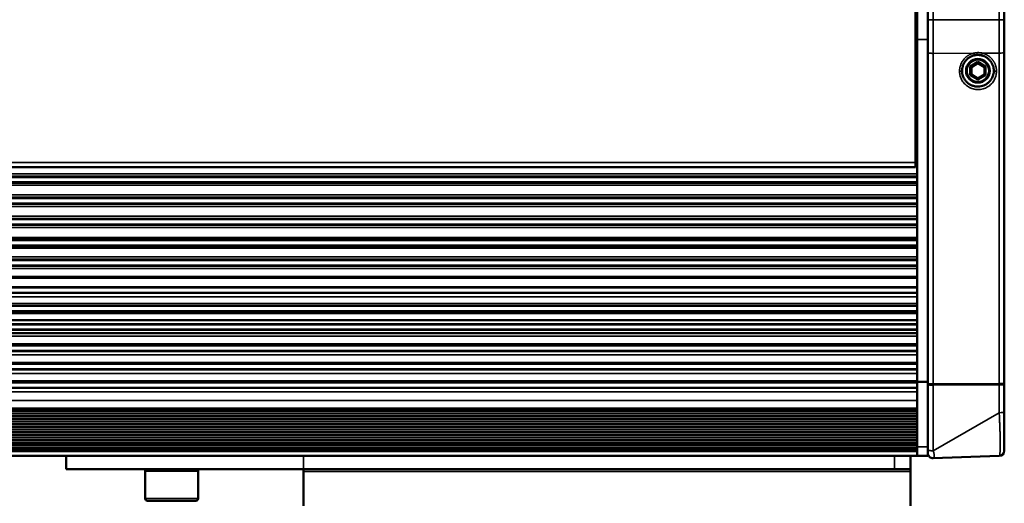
# Paper-space layout 'Sheet_1' of a CAD drawing. Header units: millimetres. Extents: x 0 to 118, y 0 to 118.
# Tile 183 of 206: x 104.35 to 111.7, y 58.44 to 62.05. Entities that reach past the tile are written whole.
import ezdxf

# ---------------------------------------------------------------- set-up
doc = ezdxf.new("R2010")
doc.units = ezdxf.units.MM
doc.layers.add('Visible (ANSI)', color=7, linetype='Continuous', lineweight=50)
doc.layers.add('Visible Narrow (ANSI)', color=7, linetype='Continuous', lineweight=35)

psp = doc.layouts.new('Sheet_1')

# ---------------------------------------------------------------- linework, layer by layer
at = {"layer": 'Visible (ANSI)'}
for p, q in [((111.03566, 60.97892), (111.03566, 62.82921)), ((111.69708, 62.62752), (111.69708, 62.04513)), ((111.04747, 61.89755), (111.04747, 62.1395)), ((111.12621, 62.1395), (111.12621, 61.89755)), ((111.04747, 62.04051), (111.03566, 62.04051)), ((111.04747, 62.04015), (111.03566, 62.04015)), ((111.04747, 62.03991), (111.03566, 62.03991)), ((111.04747, 62.03968), (111.03566, 62.03968)), ((111.04747, 62.03944), (111.03566, 62.03944)), ((111.04747, 62.0392), (111.03566, 62.0392)), ((111.04747, 62.03897), (111.03566, 62.03897)), ((111.04747, 62.03873), (111.03566, 62.03873)), ((111.04747, 62.0385), (111.03566, 62.0385)), ((111.04747, 62.03826), (111.03566, 62.03826)), ((111.04747, 62.03803), (111.03566, 62.03803)), ((111.04747, 62.03779), (111.03566, 62.03779)), ((111.04747, 62.03755), (111.03566, 62.03755)), ((111.04747, 62.03732), (111.03566, 62.03732)), ((111.04747, 62.03708), (111.03566, 62.03708)), ((111.04747, 62.03686), (111.03566, 62.03686)), ((111.03566, 62.03661), (111.04747, 62.03661)), ((111.69708, 62.04513), (111.69708, 61.80102)), ((111.04747, 61.95117), (111.03566, 61.95117)), ((111.04747, 61.95093), (111.03566, 61.95093)), ((111.04747, 61.9507), (111.03566, 61.9507)), ((111.04747, 61.95046), (111.03566, 61.95046)), ((111.04747, 61.95022), (111.03566, 61.95022)), ((111.04747, 61.94999), (111.03566, 61.94999)), ((111.04747, 61.94975), (111.03566, 61.94975)), ((111.04747, 61.94951), (111.03566, 61.94951)), ((111.04747, 61.94928), (111.03566, 61.94928)), ((111.04747, 61.94904), (111.03566, 61.94904)), ((111.04747, 61.94881), (111.03566, 61.94881)), ((111.04747, 61.94857), (111.03566, 61.94857)), ((111.04747, 61.94833), (111.03566, 61.94833)), ((111.04747, 61.9481), (111.03566, 61.9481)), ((111.04747, 61.94788), (111.03566, 61.94788)), ((111.04747, 61.94739), (111.03566, 61.94739)), ((111.04747, 61.90802), (111.03566, 61.90802)), ((111.04747, 61.90766), (111.03566, 61.90766)), ((111.04747, 61.90743), (111.03566, 61.90743)), ((111.04747, 61.90719), (111.03566, 61.90719)), ((111.04747, 61.90695), (111.03566, 61.90695)), ((111.04747, 61.90672), (111.03566, 61.90672)), ((111.04747, 61.90648), (111.03566, 61.90648)), ((111.04747, 61.90625), (111.03566, 61.90625)), ((111.04747, 61.90601), (111.03566, 61.90601)), ((111.04747, 61.90577), (111.03566, 61.90577)), ((111.04747, 61.90554), (111.03566, 61.90554)), ((111.04747, 61.9053), (111.03566, 61.9053)), ((111.04747, 61.90507), (111.03566, 61.90507)), ((111.04747, 61.90483), (111.03566, 61.90483)), ((111.04747, 61.90459), (111.03566, 61.90459)), ((111.04747, 61.90436), (111.03566, 61.90436)), ((111.04747, 61.89755), (111.04747, 59.3409)), ((111.12621, 59.3409), (111.12621, 61.89755)), ((111.04747, 61.81558), (111.03566, 61.81558)), ((111.04747, 61.81534), (111.03566, 61.81534)), ((111.04747, 61.81511), (111.03566, 61.81511)), ((111.04747, 61.81487), (111.03566, 61.81487)), ((111.04747, 61.81463), (111.03566, 61.81463)), ((111.04747, 61.8144), (111.03566, 61.8144)), ((111.04747, 61.81416), (111.03566, 61.81416)), ((111.04747, 61.81392), (111.03566, 61.81392)), ((111.04747, 61.81369), (111.03566, 61.81369)), ((111.04747, 61.81345), (111.03566, 61.81345)), ((111.04747, 61.81322), (111.03566, 61.81322)), ((111.04747, 61.81298), (111.03566, 61.81298)), ((111.04747, 61.81274), (111.03566, 61.81274)), ((111.04747, 61.81251), (111.03566, 61.81251)), ((111.04747, 61.81227), (111.03566, 61.81227)), ((111.04747, 61.81205), (111.03566, 61.81205)), ((111.04747, 61.81156), (111.03566, 61.81156)), ((111.69708, 59.334), (111.69708, 61.80102)), ((111.04747, 61.77219), (111.03566, 61.77219)), ((111.04747, 61.77184), (111.03566, 61.77184)), ((111.04747, 61.7716), (111.03566, 61.7716)), ((111.04747, 61.77137), (111.03566, 61.77137)), ((111.04747, 61.77113), (111.03566, 61.77113)), ((111.04747, 61.77089), (111.03566, 61.77089)), ((111.04747, 61.77066), (111.03566, 61.77066)), ((111.04747, 61.77042), (111.03566, 61.77042)), ((111.04747, 61.77018), (111.03566, 61.77018)), ((111.04747, 61.76995), (111.03566, 61.76995)), ((111.04747, 61.76971), (111.03566, 61.76971)), ((111.04747, 61.76948), (111.03566, 61.76948)), ((111.04747, 61.76924), (111.03566, 61.76924)), ((111.04747, 61.769), (111.03566, 61.769)), ((111.04747, 61.76877), (111.03566, 61.76877)), ((111.04747, 61.76853), (111.03566, 61.76853)), ((111.04747, 61.76829), (111.03566, 61.76829)), ((111.50023, 61.72932), (111.44343, 61.69653)), ((111.50023, 61.72023), (111.4513, 61.69198)), ((111.55703, 61.69653), (111.50023, 61.72932)), ((111.50023, 61.72932), (111.50023, 61.72023)), ((111.54916, 61.69198), (111.50023, 61.72023)), ((111.03566, 61.67694), (111.04747, 61.67694)), ((111.04747, 61.66243), (111.03566, 61.66243)), ((111.04747, 61.66219), (111.03566, 61.66219)), ((111.04747, 61.66196), (111.03566, 61.66196)), ((111.04747, 61.66172), (111.03566, 61.66172)), ((111.04747, 61.66148), (111.03566, 61.66148)), ((111.04747, 61.66125), (111.03566, 61.66125)), ((111.04747, 61.66101), (111.03566, 61.66101)), ((111.04747, 61.66077), (111.03566, 61.66077)), ((111.04747, 61.66054), (111.03566, 61.66054)), ((111.04747, 61.6603), (111.03566, 61.6603)), ((111.04747, 61.66007), (111.03566, 61.66007)), ((111.04747, 61.65983), (111.03566, 61.65983)), ((111.04747, 61.65959), (111.03566, 61.65959)), ((111.04747, 61.65936), (111.03566, 61.65936)), ((111.04747, 61.65912), (111.03566, 61.65912)), ((111.04747, 61.6589), (111.03566, 61.6589)), ((111.04747, 61.65841), (111.03566, 61.65841)), ((111.44343, 61.69653), (111.44343, 61.63094)), ((111.44343, 61.69653), (111.4513, 61.69198)), ((111.4513, 61.69198), (111.4513, 61.63549)), ((111.55703, 61.69653), (111.54916, 61.69198)), ((111.54916, 61.63549), (111.54916, 61.69198)), ((111.55703, 61.63094), (111.55703, 61.69653)), ((111.04747, 61.61904), (111.03566, 61.61904)), ((111.04747, 61.61869), (111.03566, 61.61869)), ((111.04747, 61.61845), (111.03566, 61.61845)), ((111.04747, 61.61822), (111.03566, 61.61822)), ((111.04747, 61.61798), (111.03566, 61.61798)), ((111.04747, 61.61774), (111.03566, 61.61774)), ((111.04747, 61.61751), (111.03566, 61.61751)), ((111.04747, 61.61727), (111.03566, 61.61727)), ((111.04747, 61.61703), (111.03566, 61.61703)), ((111.04747, 61.6168), (111.03566, 61.6168)), ((111.04747, 61.61656), (111.03566, 61.61656)), ((111.04747, 61.61633), (111.03566, 61.61633)), ((111.04747, 61.61609), (111.03566, 61.61609)), ((111.04747, 61.61585), (111.03566, 61.61585)), ((111.04747, 61.61562), (111.03566, 61.61562)), ((111.04747, 61.61538), (111.03566, 61.61538)), ((111.04747, 61.61515), (111.03566, 61.61515)), ((111.04747, 61.61491), (111.03566, 61.61491)), ((111.44343, 61.63094), (111.4513, 61.63549)), ((111.44343, 61.63094), (111.50023, 61.59815)), ((111.4513, 61.63549), (111.50023, 61.60724)), ((111.50023, 61.60724), (111.54916, 61.63549)), ((111.50023, 61.59815), (111.55703, 61.63094)), ((111.50023, 61.59815), (111.50023, 61.60724)), ((111.55703, 61.63094), (111.54916, 61.63549)), ((111.04747, 61.50495), (111.03566, 61.50495)), ((111.04747, 61.50471), (111.03566, 61.50471)), ((111.04747, 61.50448), (111.03566, 61.50448)), ((111.04747, 61.50424), (111.03566, 61.50424)), ((111.04747, 61.504), (111.03566, 61.504)), ((111.04747, 61.50377), (111.03566, 61.50377)), ((111.04747, 61.50353), (111.03566, 61.50353)), ((111.04747, 61.50329), (111.03566, 61.50329)), ((111.04747, 61.50306), (111.03566, 61.50306)), ((111.04747, 61.50282), (111.03566, 61.50282)), ((111.04747, 61.50259), (111.03566, 61.50259)), ((111.04747, 61.50235), (111.03566, 61.50235)), ((111.04747, 61.50211), (111.03566, 61.50211)), ((111.04747, 61.50188), (111.03566, 61.50188)), ((111.04747, 61.50164), (111.03566, 61.50164)), ((111.04747, 61.50142), (111.03566, 61.50142)), ((111.04747, 61.50093), (111.03566, 61.50093)), ((111.04747, 61.46156), (111.03566, 61.46156)), ((111.04747, 61.46121), (111.03566, 61.46121)), ((111.04747, 61.46097), (111.03566, 61.46097)), ((111.04747, 61.46074), (111.03566, 61.46074)), ((111.04747, 61.4605), (111.03566, 61.4605)), ((111.04747, 61.46026), (111.03566, 61.46026)), ((111.04747, 61.46003), (111.03566, 61.46003)), ((111.04747, 61.45979), (111.03566, 61.45979)), ((111.04747, 61.45955), (111.03566, 61.45955)), ((111.04747, 61.45932), (111.03566, 61.45932)), ((111.04747, 61.45908), (111.03566, 61.45908)), ((111.04747, 61.45885), (111.03566, 61.45885)), ((111.04747, 61.45861), (111.03566, 61.45861)), ((111.04747, 61.45837), (111.03566, 61.45837)), ((111.04747, 61.45814), (111.03566, 61.45814)), ((111.04747, 61.4579), (111.03566, 61.4579)), ((111.04747, 61.45766), (111.03566, 61.45766)), ((111.03566, 61.34747), (111.04747, 61.34747)), ((111.04747, 61.34723), (111.03566, 61.34723)), ((111.04747, 61.347), (111.03566, 61.347)), ((111.04747, 61.34676), (111.03566, 61.34676)), ((111.04747, 61.34652), (111.03566, 61.34652)), ((111.04747, 61.34629), (111.03566, 61.34629)), ((111.04747, 61.34605), (111.03566, 61.34605)), ((111.04747, 61.34581), (111.03566, 61.34581)), ((111.04747, 61.34558), (111.03566, 61.34558)), ((111.04747, 61.34534), (111.03566, 61.34534)), ((111.04747, 61.34511), (111.03566, 61.34511)), ((111.04747, 61.34487), (111.03566, 61.34487)), ((111.04747, 61.34463), (111.03566, 61.34463)), ((111.04747, 61.3444), (111.03566, 61.3444)), ((111.04747, 61.34416), (111.03566, 61.34416)), ((111.03566, 61.34394), (111.04747, 61.34394)), ((111.04747, 61.34345), (111.03566, 61.34345)), ((111.04747, 61.30408), (111.03566, 61.30408)), ((111.04747, 61.30373), (111.03566, 61.30373)), ((111.04747, 61.30349), (111.03566, 61.30349)), ((111.04747, 61.30326), (111.03566, 61.30326)), ((111.04747, 61.30302), (111.03566, 61.30302)), ((111.04747, 61.30278), (111.03566, 61.30278)), ((111.04747, 61.30255), (111.03566, 61.30255)), ((111.04747, 61.30231), (111.03566, 61.30231)), ((111.04747, 61.30207), (111.03566, 61.30207)), ((111.04747, 61.30184), (111.03566, 61.30184)), ((111.04747, 61.3016), (111.03566, 61.3016)), ((111.04747, 61.30137), (111.03566, 61.30137)), ((111.04747, 61.30113), (111.03566, 61.30113)), ((111.04747, 61.30089), (111.03566, 61.30089)), ((111.04747, 61.30066), (111.03566, 61.30066)), ((111.04747, 61.30042), (111.03566, 61.30042)), ((111.03566, 61.30018), (111.04747, 61.30018)), ((111.04747, 61.18975), (111.03566, 61.18975)), ((111.04747, 61.18951), (111.03566, 61.18951)), ((111.04747, 61.18928), (111.03566, 61.18928)), ((111.04747, 61.18904), (111.03566, 61.18904)), ((111.04747, 61.18881), (111.03566, 61.18881)), ((111.04747, 61.18857), (111.03566, 61.18857)), ((111.04747, 61.18833), (111.03566, 61.18833)), ((111.04747, 61.1881), (111.03566, 61.1881)), ((111.04747, 61.18786), (111.03566, 61.18786)), ((111.04747, 61.18763), (111.03566, 61.18763)), ((111.04747, 61.18739), (111.03566, 61.18739)), ((111.04747, 61.18715), (111.03566, 61.18715)), ((111.04747, 61.18692), (111.03566, 61.18692)), ((111.04747, 61.18668), (111.03566, 61.18668)), ((111.04747, 61.18646), (111.03566, 61.18646)), ((111.04747, 61.18597), (111.03566, 61.18597)), ((111.04747, 61.1466), (111.03566, 61.1466)), ((111.04747, 61.14625), (111.03566, 61.14625)), ((111.04747, 61.14601), (111.03566, 61.14601)), ((111.04747, 61.14577), (111.03566, 61.14577)), ((111.04747, 61.14554), (111.03566, 61.14554)), ((111.04747, 61.1453), (111.03566, 61.1453)), ((111.04747, 61.14506), (111.03566, 61.14506)), ((111.04747, 61.14483), (111.03566, 61.14483)), ((111.04747, 61.14459), (111.03566, 61.14459)), ((111.04747, 61.14436), (111.03566, 61.14436)), ((111.04747, 61.14412), (111.03566, 61.14412)), ((111.04747, 61.14389), (111.03566, 61.14389)), ((111.04747, 61.14365), (111.03566, 61.14365)), ((111.04747, 61.14341), (111.03566, 61.14341)), ((111.04747, 61.14318), (111.03566, 61.14318)), ((111.04747, 61.14294), (111.03566, 61.14294)), ((111.04747, 61.1427), (111.03566, 61.1427)), ((111.04747, 61.03227), (111.03566, 61.03227)), ((111.04747, 61.03203), (111.03566, 61.03203)), ((111.04747, 61.0318), (111.03566, 61.0318)), ((111.04747, 61.03156), (111.03566, 61.03156)), ((111.04747, 61.03133), (111.03566, 61.03133)), ((111.04747, 61.03109), (111.03566, 61.03109)), ((111.04747, 61.03085), (111.03566, 61.03085)), ((111.04747, 61.03062), (111.03566, 61.03062)), ((111.04747, 61.03038), (111.03566, 61.03038)), ((111.04747, 61.03014), (111.03566, 61.03014)), ((111.04747, 61.02991), (111.03566, 61.02991)), ((111.04747, 61.02967), (111.03566, 61.02967)), ((111.04747, 61.02944), (111.03566, 61.02944)), ((111.04747, 61.0292), (111.03566, 61.0292)), ((111.04747, 61.02898), (111.03566, 61.02898)), ((111.04747, 61.02849), (111.03566, 61.02849)), ((111.04747, 60.98912), (111.03566, 60.98912)), ((111.04747, 60.98877), (111.03566, 60.98877)), ((111.04747, 60.98853), (111.03566, 60.98853)), ((111.04747, 60.98829), (111.03566, 60.98829)), ((111.04747, 60.98806), (111.03566, 60.98806)), ((111.04747, 60.98782), (111.03566, 60.98782)), ((111.04747, 60.98758), (111.03566, 60.98758)), ((111.04747, 60.98735), (111.03566, 60.98735)), ((111.04747, 60.98711), (111.03566, 60.98711)), ((111.04747, 60.98688), (111.03566, 60.98688)), ((111.04747, 60.98664), (111.03566, 60.98664)), ((111.04747, 60.9864), (111.03566, 60.9864)), ((111.04747, 60.98617), (111.03566, 60.98617)), ((111.04747, 60.98593), (111.03566, 60.98593)), ((111.04747, 60.9857), (111.03566, 60.9857)), ((111.04747, 60.98546), (111.03566, 60.98546)), ((111.03566, 60.97892), (111.03566, 60.94435)), ((111.03566, 60.94435), (72.41361, 60.94435)), ((111.04747, 60.87469), (72.4018, 60.87469)), ((111.04747, 60.87445), (72.4018, 60.87445)), ((111.04747, 60.8742), (72.4018, 60.8742)), ((111.04747, 60.87396), (72.4018, 60.87396)), ((111.04747, 60.87372), (72.4018, 60.87372)), ((111.04747, 60.87348), (72.4018, 60.87348)), ((111.04747, 60.87323), (72.4018, 60.87323)), ((111.04747, 60.87299), (72.4018, 60.87299)), ((111.04747, 60.87275), (72.4018, 60.87275)), ((111.04747, 60.87251), (72.4018, 60.87251)), ((111.04747, 60.87226), (72.4018, 60.87226)), ((111.04747, 60.87202), (72.4018, 60.87202)), ((111.04747, 60.87178), (72.4018, 60.87178)), ((111.04747, 60.87154), (72.4018, 60.87154)), ((111.04747, 60.87131), (72.4018, 60.87131)), ((111.04747, 60.87082), (72.4018, 60.87082)), ((111.04747, 60.83145), (72.4018, 60.83145)), ((111.04747, 60.8311), (72.4018, 60.8311)), ((111.04747, 60.83087), (72.4018, 60.83087)), ((111.04747, 60.83064), (72.4018, 60.83064)), ((111.04747, 60.83041), (72.4018, 60.83041)), ((111.04747, 60.83018), (72.4018, 60.83018)), ((111.04747, 60.82995), (72.4018, 60.82995)), ((111.04747, 60.82971), (72.4018, 60.82971)), ((111.04747, 60.82948), (72.4018, 60.82948)), ((111.04747, 60.82926), (72.4018, 60.82926)), ((111.04747, 60.82903), (72.4018, 60.82903)), ((111.04747, 60.8288), (72.4018, 60.8288)), ((111.04747, 60.82856), (72.4018, 60.82856)), ((111.04747, 60.82833), (72.4018, 60.82833)), ((111.04747, 60.8281), (72.4018, 60.8281)), ((111.04747, 60.82788), (72.4018, 60.82788)), ((111.04747, 60.71707), (72.4018, 60.71707)), ((111.04747, 60.71684), (72.4018, 60.71684)), ((111.04747, 60.7166), (72.4018, 60.7166)), ((111.04747, 60.71637), (72.4018, 60.71637)), ((111.04747, 60.71613), (72.4018, 60.71613)), ((111.04747, 60.71589), (72.4018, 60.71589)), ((111.04747, 60.71566), (72.4018, 60.71566)), ((111.04747, 60.71542), (72.4018, 60.71542)), ((111.04747, 60.71518), (72.4018, 60.71518)), ((111.04747, 60.71495), (72.4018, 60.71495)), ((111.04747, 60.71471), (72.4018, 60.71471)), ((111.04747, 60.71448), (72.4018, 60.71448)), ((111.04747, 60.71424), (72.4018, 60.71424)), ((111.04747, 60.71402), (72.4018, 60.71402)), ((111.04747, 60.71353), (72.4018, 60.71353)), ((111.04747, 60.67416), (72.4018, 60.67416)), ((111.04747, 60.67381), (72.4018, 60.67381)), ((111.04747, 60.67357), (72.4018, 60.67357)), ((111.04747, 60.67333), (72.4018, 60.67333)), ((111.04747, 60.6731), (72.4018, 60.6731)), ((111.04747, 60.67286), (72.4018, 60.67286)), ((111.04747, 60.67262), (72.4018, 60.67262)), ((111.04747, 60.67239), (72.4018, 60.67239)), ((111.04747, 60.67215), (72.4018, 60.67215)), ((111.04747, 60.67192), (72.4018, 60.67192)), ((111.04747, 60.67168), (72.4018, 60.67168)), ((111.04747, 60.67144), (72.4018, 60.67144)), ((111.04747, 60.67121), (72.4018, 60.67121)), ((111.04747, 60.67097), (72.4018, 60.67097)), ((111.04747, 60.67074), (72.4018, 60.67074)), ((111.04747, 60.6705), (72.4018, 60.6705)), ((111.04747, 60.55959), (72.4018, 60.55959)), ((111.04747, 60.55936), (72.4018, 60.55936)), ((111.04747, 60.55912), (72.4018, 60.55912)), ((111.04747, 60.55888), (72.4018, 60.55888)), ((111.04747, 60.55865), (72.4018, 60.55865)), ((111.04747, 60.55841), (72.4018, 60.55841)), ((111.04747, 60.55818), (72.4018, 60.55818)), ((111.04747, 60.55794), (72.4018, 60.55794)), ((111.04747, 60.5577), (72.4018, 60.5577)), ((111.04747, 60.55747), (72.4018, 60.55747)), ((111.04747, 60.55723), (72.4018, 60.55723)), ((111.04747, 60.557), (72.4018, 60.557)), ((111.04747, 60.55676), (72.4018, 60.55676)), ((111.04747, 60.55654), (72.4018, 60.55654)), ((111.04747, 60.55605), (72.4018, 60.55605)), ((111.04747, 60.51668), (72.4018, 60.51668)), ((111.04747, 60.51633), (72.4018, 60.51633)), ((111.04747, 60.51609), (72.4018, 60.51609)), ((111.04747, 60.51585), (72.4018, 60.51585)), ((111.04747, 60.51562), (72.4018, 60.51562)), ((111.04747, 60.51538), (72.4018, 60.51538)), ((111.04747, 60.51514), (72.4018, 60.51514)), ((111.04747, 60.51491), (72.4018, 60.51491)), ((111.04747, 60.51467), (72.4018, 60.51467)), ((111.04747, 60.51444), (72.4018, 60.51444)), ((111.04747, 60.5142), (72.4018, 60.5142)), ((111.04747, 60.51396), (72.4018, 60.51396)), ((111.04747, 60.51373), (72.4018, 60.51373)), ((111.04747, 60.51349), (72.4018, 60.51349)), ((111.04747, 60.51326), (72.4018, 60.51326)), ((111.04747, 60.51302), (72.4018, 60.51302)), ((72.4018, 60.41778), (111.04747, 60.41779)), ((72.4018, 60.40211), (111.04747, 60.40211)), ((111.04747, 60.40188), (72.4018, 60.40188)), ((111.04747, 60.40164), (72.4018, 60.40164)), ((111.04747, 60.4014), (72.4018, 60.4014)), ((111.04747, 60.40117), (72.4018, 60.40117)), ((111.04747, 60.40093), (72.4018, 60.40093)), ((111.04747, 60.4007), (72.4018, 60.4007)), ((111.04747, 60.40046), (72.4018, 60.40046)), ((111.04747, 60.40022), (72.4018, 60.40022)), ((111.04747, 60.39999), (72.4018, 60.39999)), ((111.04747, 60.39975), (72.4018, 60.39975)), ((111.04747, 60.39951), (72.4018, 60.39951)), ((111.04747, 60.39928), (72.4018, 60.39928)), ((72.4018, 60.39906), (111.04747, 60.39906)), ((111.04747, 60.39857), (72.4018, 60.39857)), ((111.04747, 60.3592), (72.4018, 60.3592)), ((111.04747, 60.35885), (72.4018, 60.35885)), ((111.04747, 60.35861), (72.4018, 60.35861)), ((111.04747, 60.35837), (72.4018, 60.35837)), ((111.04747, 60.35814), (72.4018, 60.35814)), ((111.04747, 60.3579), (72.4018, 60.3579)), ((111.04747, 60.35766), (72.4018, 60.35766)), ((111.04747, 60.35743), (72.4018, 60.35743)), ((111.04747, 60.35719), (72.4018, 60.35719)), ((111.04747, 60.35696), (72.4018, 60.35696)), ((111.04747, 60.35672), (72.4018, 60.35672)), ((111.04747, 60.35648), (72.4018, 60.35648)), ((111.04747, 60.35625), (72.4018, 60.35625)), ((111.04747, 60.35601), (72.4018, 60.35601)), ((72.4018, 60.35577), (111.04747, 60.35577)), ((111.04747, 60.34133), (72.4018, 60.34133)), ((111.04747, 60.25424), (72.4018, 60.25424)), ((111.04747, 60.254), (72.4018, 60.254)), ((111.04747, 60.25377), (72.4018, 60.25377)), ((111.04747, 60.25353), (72.4018, 60.25353)), ((111.04747, 60.25329), (72.4018, 60.25329)), ((111.04747, 60.25306), (72.4018, 60.25306)), ((111.04747, 60.25282), (72.4018, 60.25282)), ((111.04747, 60.25259), (72.4018, 60.25259)), ((111.04747, 60.25235), (72.4018, 60.25235)), ((111.04747, 60.25211), (72.4018, 60.25211)), ((111.04747, 60.25188), (72.4018, 60.25188)), ((111.04747, 60.25164), (72.4018, 60.25164)), ((111.04747, 60.25142), (72.4018, 60.25142)), ((111.04747, 60.25093), (72.4018, 60.25093)), ((111.04747, 60.21156), (72.4018, 60.21156)), ((111.04747, 60.21121), (72.4018, 60.21121)), ((111.04747, 60.21097), (72.4018, 60.21097)), ((111.04747, 60.21074), (72.4018, 60.21074)), ((111.04747, 60.2105), (72.4018, 60.2105)), ((111.04747, 60.21026), (72.4018, 60.21026)), ((111.04747, 60.21003), (72.4018, 60.21003)), ((111.04747, 60.20979), (72.4018, 60.20979)), ((111.04747, 60.20955), (72.4018, 60.20955)), ((111.04747, 60.20932), (72.4018, 60.20932)), ((111.04747, 60.20908), (72.4018, 60.20908)), ((111.04747, 60.20885), (72.4018, 60.20885)), ((111.04747, 60.20861), (72.4018, 60.20861)), ((111.04747, 60.20837), (72.4018, 60.20837)), ((111.04747, 60.20814), (72.4018, 60.20814)), ((111.04747, 60.04818), (72.4018, 60.04818)), ((111.04747, 60.04794), (72.4018, 60.04794)), ((111.04747, 60.0477), (72.4018, 60.0477)), ((111.04747, 60.04747), (72.4018, 60.04747)), ((111.04747, 60.04723), (72.4018, 60.04723)), ((111.04747, 60.04701), (72.4018, 60.04701)), ((111.04747, 60.04652), (72.4018, 60.04652)), ((111.04747, 60.00715), (72.4018, 60.00715)), ((111.04747, 60.0068), (72.4018, 60.0068)), ((111.04747, 60.00656), (72.4018, 60.00656)), ((111.04747, 60.00633), (72.4018, 60.00633)), ((111.04747, 60.00609), (72.4018, 60.00609)), ((111.04747, 60.00585), (72.4018, 60.00585)), ((111.04747, 59.90991), (72.4018, 59.90991)), ((111.04747, 59.90967), (72.4018, 59.90967)), ((111.04747, 59.90944), (72.4018, 59.90944)), ((111.04747, 59.90921), (72.4018, 59.90921)), ((111.04747, 59.90873), (72.4018, 59.90873)), ((111.04747, 59.86936), (72.4018, 59.86936)), ((111.04747, 59.869), (72.4018, 59.869)), ((111.04747, 59.86877), (72.4018, 59.86877)), ((111.04747, 59.86853), (72.4018, 59.86853)), ((111.04747, 59.86829), (72.4018, 59.86829)), ((111.04747, 59.86806), (72.4018, 59.86806)), ((111.04747, 59.80172), (72.4018, 59.80172)), ((111.04747, 59.77211), (72.4018, 59.77211)), ((111.04747, 59.77188), (72.4018, 59.77188)), ((111.04747, 59.77164), (72.4018, 59.77164)), ((111.04747, 59.77142), (72.4018, 59.77142)), ((111.04747, 59.77093), (72.4018, 59.77093)), ((111.04747, 59.73156), (72.4018, 59.73156)), ((111.04747, 59.73121), (72.4018, 59.73121)), ((111.04747, 59.73097), (72.4018, 59.73097)), ((111.04747, 59.73074), (72.4018, 59.73074)), ((111.04747, 59.7305), (72.4018, 59.7305)), ((111.04747, 59.73026), (72.4018, 59.73026)), ((111.04747, 59.73003), (72.4018, 59.73003)), ((111.04747, 59.70507), (72.4018, 59.70507)), ((72.4018, 59.61581), (111.04747, 59.61581)), ((111.04747, 59.61558), (72.4018, 59.61558)), ((111.04747, 59.61534), (72.4018, 59.61534)), ((111.04747, 59.61511), (72.4018, 59.61511)), ((111.04747, 59.61487), (72.4018, 59.61487)), ((111.04747, 59.61463), (72.4018, 59.61463)), ((111.04747, 59.6144), (72.4018, 59.6144)), ((111.04747, 59.61416), (72.4018, 59.61416)), ((72.4018, 59.61394), (111.04747, 59.61394)), ((111.04747, 59.61345), (72.4018, 59.61345)), ((111.04747, 59.57408), (72.4018, 59.57408)), ((111.04747, 59.57373), (72.4018, 59.57373)), ((111.04747, 59.57349), (72.4018, 59.57349)), ((111.04747, 59.57326), (72.4018, 59.57326)), ((111.04747, 59.57302), (72.4018, 59.57302)), ((111.04747, 59.57278), (72.4018, 59.57278)), ((111.04747, 59.57255), (72.4018, 59.57255)), ((111.04747, 59.57231), (72.4018, 59.57231)), ((72.4018, 59.57207), (111.04747, 59.57207)), ((72.4018, 59.47731), (111.04747, 59.47731)), ((111.04747, 59.47707), (72.4018, 59.47707)), ((111.04747, 59.47684), (72.4018, 59.47684)), ((111.04747, 59.4766), (72.4018, 59.4766)), ((111.04747, 59.47637), (72.4018, 59.47637)), ((72.4018, 59.47614), (111.04747, 59.47614)), ((111.04747, 59.47566), (72.4018, 59.47566)), ((111.04747, 59.43629), (72.4018, 59.43629)), ((111.04747, 59.43593), (72.4018, 59.43593)), ((111.04747, 59.4357), (72.4018, 59.4357)), ((111.04747, 59.43546), (72.4018, 59.43546)), ((111.04747, 59.43522), (72.4018, 59.43522)), ((111.04747, 59.43499), (72.4018, 59.43499)), ((72.4018, 59.43475), (111.04747, 59.43475)), ((111.04747, 59.33904), (72.4018, 59.33904)), ((111.04747, 59.33881), (72.4018, 59.33881)), ((111.04747, 59.33857), (72.4018, 59.33857)), ((111.04747, 59.33835), (72.4018, 59.33835)), ((111.04747, 59.33786), (72.4018, 59.33786)), ((111.04747, 59.29849), (72.4018, 59.29849)), ((111.04747, 59.29814), (72.4018, 59.29814)), ((111.04747, 59.2979), (72.4018, 59.2979)), ((111.04747, 59.29766), (72.4018, 59.29766)), ((111.04747, 59.3409), (111.04747, 58.85738)), ((111.04747, 59.3409), (111.12621, 59.3409)), ((111.12621, 58.85738), (111.12621, 59.3409)), ((111.69708, 59.334), (111.69708, 59.32404)), ((111.69708, 59.11704), (111.69708, 59.32404)), ((111.04747, 59.1435), (102.74826, 59.1435)), ((102.74826, 59.12448), (111.04747, 59.12448)), ((102.74826, 59.10471), (111.04747, 59.10471)), ((102.74826, 59.08511), (111.04747, 59.08511)), ((102.74826, 59.06534), (111.04747, 59.06534)), ((102.74826, 59.04574), (111.04747, 59.04574)), ((102.74826, 59.02597), (111.04747, 59.02597)), ((102.74826, 59.00637), (111.04747, 59.00637)), ((102.74826, 58.9866), (111.04747, 58.9866)), ((102.74826, 58.967), (111.04747, 58.967)), ((102.74826, 58.94725), (111.04747, 58.94725)), ((102.74826, 58.92739), (111.04747, 58.92739)), ((102.74826, 58.90791), (111.04747, 58.90791)), ((102.74826, 58.88802), (111.04747, 58.88802)), ((102.74826, 58.86848), (111.04747, 58.86848)), ((102.74826, 58.84865), (111.04747, 58.84865)), ((111.04747, 58.78972), (111.04747, 58.85738)), ((111.12621, 58.85738), (111.12621, 58.78972)), ((102.74826, 58.83139), (111.04747, 58.83139)), ((102.74826, 58.83139), (111.04747, 58.83139)), ((102.74826, 58.78984), (111.04747, 58.78984)), ((105.53546, 58.78972), (102.74826, 58.78972)), ((104.69708, 58.69129), (104.69708, 58.78972)), ((105.53546, 58.78972), (106.46873, 58.78972)), ((110.87818, 58.78972), (106.46873, 58.78972)), ((110.87818, 58.78972), (110.99629, 58.78972)), ((111.04747, 58.78972), (110.99629, 58.78972)), ((110.99629, 58.78972), (110.99629, 58.69129)), ((111.12621, 58.78972), (111.04747, 58.78972)), ((111.16696, 58.77146), (111.65908, 58.78864)), ((106.46873, 58.69129), (104.69708, 58.69129)), ((105.28763, 58.47082), (105.28763, 58.67554)), ((105.68133, 58.47082), (105.68133, 58.67554)), ((110.87818, 58.69129), (106.46873, 58.69129)), ((106.46873, 58.67161), (106.46873, 58.69129)), ((106.46873, 58.67161), (106.46873, 58.4157)), ((110.99629, 58.69129), (110.87818, 58.69129)), ((110.99629, 58.69129), (110.99629, 58.67161)), ((110.99629, 58.67161), (110.99629, 58.4157)), ((105.30338, 58.45507), (105.66558, 58.45507))]:
    psp.add_line(p, q, dxfattribs=at)
psp.add_circle((111.50023, 61.66373), 0.08858, dxfattribs=at)
for centre, radius, start, end in [((111.16558, 58.8108), 0.03937, 180, 272.001674), ((111.65771, 58.82799), 0.03937, 272.000065, 0), ((105.30338, 58.67554), 0.01575, 90, 180), ((105.66558, 58.67554), 0.01575, 0, 90), ((105.30338, 58.47082), 0.01575, 180, 270.000005), ((105.66558, 58.47082), 0.01575, 269.999995, 0)]:
    psp.add_arc(centre, radius, start, end, dxfattribs=at)
for points, knots in [([(111.38212, 61.66373), (111.38212, 61.66742), (111.38229, 61.67111), (111.38298, 61.67846), (111.3835, 61.68212), (111.38488, 61.68938), (111.38574, 61.69298), (111.38731, 61.69844), (111.38792, 61.70034), (111.38988, 61.70605), (111.3914, 61.70981), (111.39481, 61.71715), (111.3967, 61.72073), (111.40084, 61.72768), (111.40309, 61.73105), (111.40609, 61.73507), (111.40667, 61.73584), (111.4097, 61.73969), (111.41228, 61.74266), (111.41772, 61.74834), (111.42059, 61.75105), (111.42658, 61.75615), (111.4297, 61.75856), (111.43404, 61.76156), (111.43515, 61.76231), (111.43935, 61.76501), (111.44252, 61.76685), (111.44901, 61.77022), (111.45233, 61.77176), (111.4591, 61.77451), (111.46255, 61.77573), (111.46815, 61.77743), (111.47028, 61.778), (111.47242, 61.77852)], [0, 0, 0, 0, 0.0707079, 0.0707079, 0.1413574, 0.1413574, 0.2119707, 0.2119707, 0.25, 0.25, 0.3272701, 0.3272701, 0.4044882, 0.4044882, 0.4816256, 0.4816256, 0.5, 0.5, 0.5749046, 0.5749046, 0.6497509, 0.6497509, 0.724534, 0.724534, 0.75, 0.75, 0.8193772, 0.8193772, 0.8887417, 0.8887417, 0.9581423, 0.9581423, 1, 1, 1, 1]), ([(111.47242, 61.77852), (111.47676, 61.77958), (111.48117, 61.78038), (111.4856, 61.78093), (111.48987, 61.78147), (111.49417, 61.78177), (111.49847, 61.78183), (111.50303, 61.7819), (111.50759, 61.7817), (111.51212, 61.78124), (111.51714, 61.78074), (111.52212, 61.77991), (111.52702, 61.77877)], [0, 0, 0, 0, 0.2432467, 0.2432467, 0.2432467, 0.4774415, 0.4774415, 0.4774415, 0.7255539, 0.7255539, 0.7255539, 1, 1, 1, 1]), ([(111.52702, 61.77877), (111.53358, 61.77724), (111.54002, 61.77514), (111.54825, 61.77166), (111.55024, 61.77075), (111.5561, 61.76788), (111.55989, 61.76576), (111.56654, 61.76154), (111.56945, 61.7595), (111.57781, 61.75306), (111.58297, 61.7483), (111.58947, 61.74115), (111.59119, 61.73911), (111.59506, 61.73423), (111.59714, 61.73135), (111.60217, 61.72365), (111.60491, 61.71871), (111.60898, 61.70999), (111.61048, 61.70629), (111.61223, 61.70125), (111.61265, 61.69996), (111.61471, 61.69333), (111.61598, 61.68786), (111.61784, 61.67619), (111.61834, 61.66996), (111.61834, 61.66373)], [0, 0, 0, 0, 0.1269917, 0.1269917, 0.1682589, 0.1682589, 0.25, 0.25, 0.3170333, 0.3170333, 0.44944, 0.44944, 0.5, 0.5, 0.5674084, 0.5674084, 0.674315, 0.674315, 0.75, 0.75, 0.7756597, 0.7756597, 0.8818766, 0.8818766, 1, 1, 1, 1]), ([(111.61834, 61.66373), (111.61834, 61.65593), (111.61756, 61.64811), (111.61545, 61.63761), (111.61478, 61.63482), (111.61274, 61.6275), (111.6112, 61.62302), (111.60709, 61.61308), (111.60437, 61.60768), (111.59635, 61.59445), (111.59048, 61.58697), (111.58289, 61.57936), (111.58197, 61.57847), (111.5755, 61.5724), (111.56946, 61.56774), (111.56038, 61.56204), (111.55766, 61.56048), (111.55177, 61.5574), (111.54858, 61.55592), (111.53868, 61.55183), (111.53177, 61.54968), (111.51656, 61.54646), (111.50822, 61.5456), (111.49751, 61.54563), (111.49512, 61.54571), (111.48412, 61.54641), (111.47557, 61.54791), (111.46526, 61.5509), (111.46324, 61.55155), (111.459, 61.55303), (111.45678, 61.55388), (111.44753, 61.55776), (111.44076, 61.5614), (111.43381, 61.56606), (111.43322, 61.56647), (111.42682, 61.57094), (111.42138, 61.57552), (111.41421, 61.58273), (111.41212, 61.58502), (111.405, 61.59342), (111.4005, 61.59997), (111.39615, 61.60788), (111.39562, 61.60888), (111.39362, 61.61278), (111.39226, 61.61574), (111.38892, 61.62385), (111.38718, 61.62909), (111.38413, 61.64101), (111.38301, 61.64774), (111.38224, 61.65758), (111.38212, 61.66066), (111.38212, 61.66373)], [0, 0, 0, 0, 0.0634655, 0.0634655, 0.0867308, 0.0867308, 0.125, 0.125, 0.1737571, 0.1737571, 0.25, 0.25, 0.260406, 0.260406, 0.3215107, 0.3215107, 0.3467151, 0.3467151, 0.375, 0.375, 0.4329451, 0.4329451, 0.5, 0.5, 0.5192105, 0.5192105, 0.5887576, 0.5887576, 0.6058295, 0.6058295, 0.625, 0.625, 0.6868466, 0.6868466, 0.6926527, 0.6926527, 0.75, 0.75, 0.7751406, 0.7751406, 0.8393607, 0.8393607, 0.8485186, 0.8485186, 0.875, 0.875, 0.9197926, 0.9197926, 0.9749638, 0.9749638, 1, 1, 1, 1]), ([(111.69708, 58.82799), (111.69708, 58.82799), (111.69708, 58.82936), (111.69708, 58.83273), (111.69708, 58.8332), (111.69708, 58.83666), (111.69708, 58.84082), (111.69708, 58.84819), (111.69708, 58.85027), (111.69708, 58.8567), (111.69708, 58.86148), (111.69708, 58.86803), (111.69708, 58.86927), (111.69708, 58.87456), (111.69708, 58.87887), (111.69708, 58.89013), (111.69708, 58.89738), (111.69708, 58.91186), (111.69708, 58.91894), (111.69708, 58.93366), (111.69708, 58.94129), (111.69708, 58.95833), (111.69708, 58.96784), (111.69708, 58.9786), (111.69708, 58.97952), (111.69708, 58.98706), (111.69708, 58.99382), (111.69708, 59.01548), (111.69708, 59.03083), (111.69708, 59.06507), (111.69708, 59.08409), (111.69708, 59.10792), (111.69708, 59.11247), (111.69708, 59.11704)], [0.00000009, 0.00000009, 0.00000009, 0.00000009, 0.12394934, 0.12394934, 0.14219009, 0.14219009, 0.25, 0.25, 0.28782592, 0.28782592, 0.3589316, 0.3589316, 0.375, 0.375, 0.42610861, 0.42610861, 0.5, 0.5, 0.56321927, 0.56321927, 0.625, 0.625, 0.69595222, 0.69595222, 0.702581, 0.702581, 0.75, 0.75, 0.85184141, 0.85184141, 0.97175993, 0.97175993, 1, 1, 1, 1])]:
    psp.add_open_spline(points, degree=3, knots=knots, dxfattribs=at)
at = {"layer": 'Visible Narrow (ANSI)'}
for p, q in [((111.16696, 62.62752), (111.16696, 62.04513)), ((111.65908, 62.04513), (111.65908, 62.62752)), ((111.04747, 62.02369), (111.03566, 62.02369)), ((111.16696, 62.04513), (111.12621, 62.04513)), ((111.16696, 61.7938), (111.16696, 62.04513)), ((111.16696, 62.04513), (111.65908, 62.04513)), ((111.65908, 62.04513), (111.65908, 61.79599)), ((111.69708, 62.04513), (111.65908, 62.04513)), ((111.03566, 61.97068), (111.04747, 61.97068)), ((111.04747, 61.89207), (111.03566, 61.89207)), ((111.12621, 61.89755), (111.04747, 61.89755)), ((111.03566, 61.84206), (111.04747, 61.84206)), ((111.46847, 61.79514), (111.16696, 61.7938)), ((111.16696, 61.7938), (111.16696, 59.32678)), ((111.65908, 61.79599), (111.53217, 61.79542)), ((111.65908, 59.32897), (111.65908, 61.79599)), ((111.04747, 61.75541), (111.03566, 61.75541)), ((111.69708, 61.66964), (111.69708, 61.66964)), ((111.04747, 61.59579), (111.03566, 61.59579)), ((111.03566, 61.5252), (111.04747, 61.5252)), ((111.04747, 61.43855), (111.03566, 61.43855)), ((111.03566, 61.36772), (111.04747, 61.36772)), ((111.04747, 61.28107), (111.03566, 61.28107)), ((111.03566, 61.21), (111.04747, 61.21)), ((111.04747, 61.12359), (111.03566, 61.12359)), ((111.03566, 61.05252), (111.04747, 61.05252)), ((72.41361, 60.97892), (111.03566, 60.97892)), ((111.04747, 60.96634), (111.03566, 60.96634)), ((72.4018, 60.89494), (111.04747, 60.89494)), ((111.04747, 60.87469), (72.4018, 60.87469)), ((111.04747, 60.80876), (72.4018, 60.80876)), ((72.4018, 60.73733), (111.04747, 60.73733)), ((111.04747, 60.65138), (72.4018, 60.65138)), ((72.4018, 60.57985), (111.04747, 60.57985)), ((111.04747, 60.4939), (72.4018, 60.4939)), ((72.4018, 60.27431), (111.04747, 60.27431)), ((111.04747, 60.18902), (72.4018, 60.18902)), ((72.4018, 60.12809), (111.04747, 60.12809)), ((111.04747, 60.11544), (72.4018, 60.11544)), ((111.04747, 59.97721), (72.4018, 59.97721)), ((111.04747, 59.92609), (72.4018, 59.92609)), ((111.04747, 59.85254), (72.4018, 59.85254)), ((111.04747, 59.72765), (72.4018, 59.72765)), ((111.04747, 59.6825), (72.4018, 59.6825)), ((72.4018, 59.62568), (111.04747, 59.62568)), ((111.04747, 59.54257), (72.4018, 59.54257)), ((72.4018, 59.48718), (111.04747, 59.48718)), ((111.04747, 59.40525), (72.4018, 59.40525)), ((72.4018, 59.34891), (111.04747, 59.34891)), ((111.16696, 59.32678), (111.65908, 59.32897)), ((111.16696, 59.31605), (111.16696, 59.32678)), ((111.65908, 59.31848), (111.16696, 59.31605)), ((111.16696, 59.31605), (111.16696, 58.82785)), ((111.65908, 59.32897), (111.65908, 59.31848)), ((111.65908, 59.11147), (111.65908, 59.31848)), ((111.04747, 59.26816), (72.4018, 59.26816)), ((72.4018, 59.20251), (111.04747, 59.20251)), ((111.65908, 59.11147), (111.16696, 58.82785)), ((111.04747, 58.85738), (111.12621, 58.85738)), ((111.04747, 58.82455), (102.74826, 58.82455)), ((102.74826, 58.82088), (111.04747, 58.82088)), ((106.46873, 58.78972), (106.46873, 58.69129)), ((110.87818, 58.69129), (110.87818, 58.78972)), ((105.28763, 58.67554), (105.68133, 58.67554)), ((110.99629, 58.67161), (106.46873, 58.67161)), ((105.68133, 58.47082), (105.28763, 58.47082))]:
    psp.add_line(p, q, dxfattribs=at)
psp.add_circle((111.50023, 61.66373), 0.08071, dxfattribs=at)
for centre, major_axis, ratio, start_param, end_param in [((111.16558, 61.79882), (-0.03937, 0), 0.1277709, 0, 1.6057029), ((111.46778, 61.79765), (0.00463, -0.01913), 0.0037967, 0.0000024, 1.4380947), ((111.53148, 61.79794), (-0.00447, -0.01917), 0.063212, 0.0000016, 1.454077), ((111.65771, 61.80102), (0.03937, 0), 0.1277709, 4.7472956, 6.2831853), ((111.36243, 61.66373), (0.01969, 0), 0.1277708, 4.7472956, 6.2831858), ((111.63802, 61.66373), (-0.01969, 0), 0.127771, 0.0000016, 1.6057029), ((111.16558, 59.3318), (-0.03937, 0), 0.1277709, 0, 1.6057029), ((111.16558, 59.32161), (-0.03937, 0), 0.1414214, 0, 1.6057069), ((111.65771, 59.334), (0.03937, 0), 0.1277709, 4.7472956, 6.2831853), ((111.65771, 59.32404), (0.03937, 0), 0.1414214, 4.7472957, 6.2831853), ((111.65771, 59.11704), (0.03937, 0), 0.1414214, 4.7472965, 6.2831853), ((111.16558, 58.83342), (-0.03937, 0), 0.1414214, 0, 1.6057267)]:
    psp.add_ellipse(centre, major_axis=major_axis, ratio=ratio, start_param=start_param, end_param=end_param, dxfattribs=at)
for points, knots in [([(111.46847, 61.79514), (111.46608, 61.79456), (111.46373, 61.79393), (111.45904, 61.79253), (111.45672, 61.79177), (111.45211, 61.79013), (111.44983, 61.78924), (111.44535, 61.78736), (111.44314, 61.78637), (111.4393, 61.7845), (111.43767, 61.78366), (111.43592, 61.78272), (111.4358, 61.78266), (111.43351, 61.78141), (111.43134, 61.78016), (111.42705, 61.77752), (111.42492, 61.77613), (111.42072, 61.77324), (111.41865, 61.77173), (111.4146, 61.7686), (111.41262, 61.76698), (111.40906, 61.76392), (111.40747, 61.76249), (111.40585, 61.76096), (111.40579, 61.7609), (111.40369, 61.75892), (111.40175, 61.75696), (111.39796, 61.7529), (111.39613, 61.7508), (111.3926, 61.7465), (111.3909, 61.74429), (111.38764, 61.73978), (111.38609, 61.73748), (111.38406, 61.73426), (111.38352, 61.73338), (111.38288, 61.73233), (111.38278, 61.73215), (111.38094, 61.72905), (111.37929, 61.72603), (111.3762, 61.71984), (111.37476, 61.71667), (111.3721, 61.7102), (111.37089, 61.70691), (111.36927, 61.70192), (111.36876, 61.70026), (111.36821, 61.69834), (111.36814, 61.69809), (111.36732, 61.69514), (111.36666, 61.69242), (111.3655, 61.68693), (111.36501, 61.68418), (111.36419, 61.67863), (111.36387, 61.67585), (111.36339, 61.6703), (111.36324, 61.66754), (111.36314, 61.66358), (111.36312, 61.6624), (111.36312, 61.66122)], [0, 0, 0, 0, 0.04191596, 0.04191596, 0.08404922, 0.08404922, 0.12596205, 0.12596205, 0.16705447, 0.16705447, 0.19773866, 0.19773866, 0.2, 0.2, 0.24097466, 0.24097466, 0.28197177, 0.28197177, 0.32297045, 0.32297045, 0.36396167, 0.36396167, 0.3984812, 0.3984812, 0.4, 0.4, 0.44518523, 0.44518523, 0.49114809, 0.49114809, 0.53725104, 0.53725104, 0.58307588, 0.58307588, 0.6, 0.6, 0.60327325, 0.60327325, 0.65926139, 0.65926139, 0.7155597, 0.7155597, 0.77207688, 0.77207688, 0.8, 0.8, 0.80421111, 0.80421111, 0.8493379, 0.8493379, 0.89424152, 0.89424152, 0.93864429, 0.93864429, 0.98189264, 0.98189264, 1, 1, 1, 1]), ([(111.63871, 61.66122), (111.63871, 61.66413), (111.63861, 61.66701), (111.63824, 61.67268), (111.63797, 61.67548), (111.63742, 61.6798), (111.63719, 61.68137), (111.63649, 61.68572), (111.63596, 61.68846), (111.63477, 61.69386), (111.6341, 61.69651), (111.63323, 61.69966), (111.63307, 61.70024), (111.63279, 61.70121), (111.63267, 61.7016), (111.63201, 61.70382), (111.63143, 61.70561), (111.63021, 61.70915), (111.62957, 61.71089), (111.62821, 61.71433), (111.6275, 61.71604), (111.62648, 61.7183), (111.62622, 61.71888), (111.62517, 61.72113), (111.62436, 61.72278), (111.62265, 61.72604), (111.62176, 61.72764), (111.62015, 61.73039), (111.61946, 61.73153), (111.61791, 61.73397), (111.61706, 61.73528), (111.6151, 61.73819), (111.61399, 61.73978), (111.61168, 61.74296), (111.61048, 61.74453), (111.60805, 61.74763), (111.6068, 61.74916), (111.60463, 61.7517), (111.60373, 61.75273), (111.6015, 61.75523), (111.60016, 61.75667), (111.59752, 61.75941), (111.59623, 61.7607), (111.59364, 61.76322), (111.59233, 61.76443), (111.58967, 61.76679), (111.58832, 61.76792), (111.58632, 61.76953), (111.58568, 61.77004), (111.58365, 61.77161), (111.58224, 61.77264), (111.5794, 61.77465), (111.57795, 61.77562), (111.57503, 61.7775), (111.57356, 61.77841), (111.57068, 61.7801), (111.56929, 61.78089), (111.56582, 61.78276), (111.56371, 61.78385), (111.55925, 61.78601), (111.55689, 61.78709), (111.55204, 61.78915), (111.54955, 61.79012), (111.54445, 61.79195), (111.54184, 61.79281), (111.53688, 61.79426), (111.53454, 61.79487), (111.53217, 61.79542)], [0, 0, 0, 0, 0.0401715, 0.0401715, 0.0806719, 0.0806719, 0.1040887, 0.1040887, 0.1466652, 0.1466652, 0.1901426, 0.1901426, 0.2, 0.2, 0.206708, 0.206708, 0.2385271, 0.2385271, 0.2707172, 0.2707172, 0.3030903, 0.3030903, 0.3142675, 0.3142675, 0.3463749, 0.3463749, 0.3777984, 0.3777984, 0.4, 0.4, 0.4252125, 0.4252125, 0.4559918, 0.4559918, 0.4866269, 0.4866269, 0.5172342, 0.5172342, 0.5386556, 0.5386556, 0.5699844, 0.5699844, 0.6, 0.6, 0.630692, 0.630692, 0.662151, 0.662151, 0.6768795, 0.6768795, 0.7087966, 0.7087966, 0.7406599, 0.7406599, 0.7719661, 0.7719661, 0.8, 0.8, 0.8400019, 0.8400019, 0.8818957, 0.8818957, 0.9234274, 0.9234274, 0.96466, 0.96466, 1, 1, 1, 1]), ([(111.65908, 59.11147), (111.65943, 59.10412), (111.65976, 59.09689), (111.66009, 59.08979), (111.66042, 59.08254), (111.66075, 59.07543), (111.66106, 59.06843), (111.66138, 59.06133), (111.66169, 59.05435), (111.66198, 59.0475), (111.66218, 59.04305), (111.66237, 59.03864), (111.66255, 59.03429), (111.66263, 59.03231), (111.66271, 59.03035), (111.66279, 59.0284), (111.66306, 59.02209), (111.66331, 59.0159), (111.66355, 59.00982), (111.66378, 59.00375), (111.66401, 58.9978), (111.66422, 58.99199), (111.66444, 58.98615), (111.66464, 58.98044), (111.66483, 58.97488), (111.66499, 58.97011), (111.66514, 58.96545), (111.66528, 58.9609), (111.66531, 58.95966), (111.66535, 58.95843), (111.66539, 58.95721), (111.66552, 58.9529), (111.66564, 58.94869), (111.66575, 58.94457), (111.66586, 58.9404), (111.66596, 58.93632), (111.66606, 58.93233), (111.66615, 58.92833), (111.66624, 58.92442), (111.66632, 58.9206), (111.66639, 58.91679), (111.66646, 58.91306), (111.66652, 58.9094), (111.66657, 58.90628), (111.66662, 58.90321), (111.66665, 58.9002), (111.66666, 58.89994), (111.66666, 58.89969), (111.66666, 58.89944), (111.66678, 58.89016), (111.66683, 58.88138), (111.66681, 58.87316), (111.6668, 58.86603), (111.66674, 58.85932), (111.66662, 58.85308), (111.66662, 58.8526), (111.66661, 58.85213), (111.6666, 58.85165), (111.66655, 58.84903), (111.66649, 58.84648), (111.66642, 58.84402), (111.66636, 58.84153), (111.66628, 58.83912), (111.6662, 58.83679), (111.66612, 58.83445), (111.66602, 58.83219), (111.66592, 58.83), (111.66582, 58.82784), (111.66572, 58.82574), (111.6656, 58.82372), (111.6655, 58.82198), (111.6654, 58.8203), (111.66529, 58.81867), (111.66524, 58.81794), (111.66519, 58.81722), (111.66513, 58.81651), (111.66498, 58.81448), (111.66482, 58.81254), (111.66465, 58.8107), (111.66447, 58.80885), (111.66429, 58.80711), (111.6641, 58.80547), (111.6639, 58.80383), (111.6637, 58.80229), (111.66348, 58.80088), (111.66326, 58.79945), (111.66304, 58.79814), (111.6628, 58.79696), (111.66276, 58.79675), (111.66272, 58.79656), (111.66268, 58.79636), (111.66259, 58.79595), (111.66251, 58.79555), (111.66242, 58.79517), (111.66214, 58.79398), (111.66186, 58.79295), (111.66156, 58.79208), (111.66126, 58.79121), (111.66096, 58.7905), (111.66064, 58.78996), (111.66033, 58.78942), (111.66, 58.78904), (111.65967, 58.78884), (111.65948, 58.78871), (111.65928, 58.78865), (111.65908, 58.78864)], [0.00000001, 0.00000001, 0.00000001, 0.00000001, 0.03540146, 0.03540146, 0.03540146, 0.07151038, 0.07151038, 0.07151038, 0.10818188, 0.10818188, 0.10818188, 0.13203575, 0.13203575, 0.13203575, 0.14285714, 0.14285714, 0.14285714, 0.17776266, 0.17776266, 0.17776266, 0.21264034, 0.21264034, 0.21264034, 0.24762556, 0.24762556, 0.24762556, 0.27757387, 0.27757387, 0.27757387, 0.28571429, 0.28571429, 0.28571429, 0.31441936, 0.31441936, 0.31441936, 0.34351338, 0.34351338, 0.34351338, 0.37267206, 0.37267206, 0.37267206, 0.40169292, 0.40169292, 0.40169292, 0.42648438, 0.42648438, 0.42648438, 0.42857143, 0.42857143, 0.42857143, 0.5050621, 0.5050621, 0.5050621, 0.57142857, 0.57142857, 0.57142857, 0.57651692, 0.57651692, 0.57651692, 0.60474359, 0.60474359, 0.60474359, 0.63324161, 0.63324161, 0.63324161, 0.66175197, 0.66175197, 0.66175197, 0.69004073, 0.69004073, 0.69004073, 0.71428571, 0.71428571, 0.71428571, 0.72520363, 0.72520363, 0.72520363, 0.75642163, 0.75642163, 0.75642163, 0.78787982, 0.78787982, 0.78787982, 0.81956204, 0.81956204, 0.81956204, 0.85167181, 0.85167181, 0.85167181, 0.85714286, 0.85714286, 0.85714286, 0.86881622, 0.86881622, 0.86881622, 0.90536121, 0.90536121, 0.90536121, 0.94210812, 0.94210812, 0.94210812, 0.9785885, 0.9785885, 0.9785885, 1, 1, 1, 1]), ([(111.16696, 58.82785), (111.16759, 58.82583), (111.1682, 58.82383), (111.16935, 58.81978), (111.1699, 58.81774), (111.17092, 58.81375), (111.17138, 58.81181), (111.17211, 58.8085), (111.1724, 58.80712), (111.17293, 58.80441), (111.17317, 58.80308), (111.1736, 58.80049), (111.17379, 58.79923), (111.17411, 58.79682), (111.17424, 58.79567), (111.17445, 58.79343), (111.17453, 58.79234), (111.17465, 58.79021), (111.17468, 58.78918), (111.17469, 58.78718), (111.17467, 58.78622), (111.17457, 58.78438), (111.1745, 58.7835), (111.17438, 58.78246), (111.17435, 58.78226), (111.17416, 58.78082), (111.17393, 58.77969), (111.17336, 58.7776), (111.17301, 58.77665), (111.17233, 58.77523), (111.17202, 58.7747), (111.17112, 58.77343), (111.17049, 58.77281), (111.1691, 58.7719), (111.16835, 58.77162), (111.16736, 58.77148), (111.16716, 58.77146), (111.16696, 58.77146)], [0.0000009, 0.0000009, 0.0000009, 0.0000009, 0.06427745, 0.06427745, 0.13213872, 0.13213872, 0.2, 0.2, 0.25081752, 0.25081752, 0.30175709, 0.30175709, 0.35234395, 0.35234395, 0.4, 0.4, 0.44721373, 0.44721373, 0.49423247, 0.49423247, 0.54120531, 0.54120531, 0.58824945, 0.58824945, 0.6, 0.6, 0.67191454, 0.67191454, 0.74698635, 0.74698635, 0.8, 0.8, 0.88937994, 0.88937994, 0.9783981, 0.9783981, 0.99999682, 0.99999682, 0.99999682, 0.99999682])]:
    psp.add_open_spline(points, degree=3, knots=knots, dxfattribs=at)
for points in [[(111.50031, 61.79905), (111.49673, 61.79904), (111.4896, 61.79872), (111.47894, 61.79741), (111.47195, 61.79599), (111.46847, 61.79514)], [(111.53217, 61.79542), (111.52868, 61.79624), (111.52168, 61.79761), (111.51102, 61.79882), (111.50389, 61.79907), (111.50031, 61.79905)], [(111.36312, 61.66122), (111.36312, 61.65498), (111.36396, 61.6426), (111.36776, 61.6241), (111.37408, 61.60626), (111.3828, 61.58941), (111.39376, 61.57389), (111.40677, 61.56), (111.42158, 61.54802), (111.43781, 61.53825), (111.45511, 61.5308), (111.47327, 61.52579), (111.49197, 61.52328), (111.51081, 61.52336), (111.52944, 61.52597), (111.54754, 61.5311), (111.56478, 61.53864), (111.58085, 61.54846), (111.59546, 61.56038), (111.60829, 61.57419), (111.61916, 61.58962), (111.62784, 61.60647), (111.63413, 61.62431), (111.63788, 61.64277), (111.63871, 61.65505), (111.63871, 61.66122)]]:
    psp.add_open_spline(points, degree=3, dxfattribs=at)

doc.saveas('drawing.dxf')
